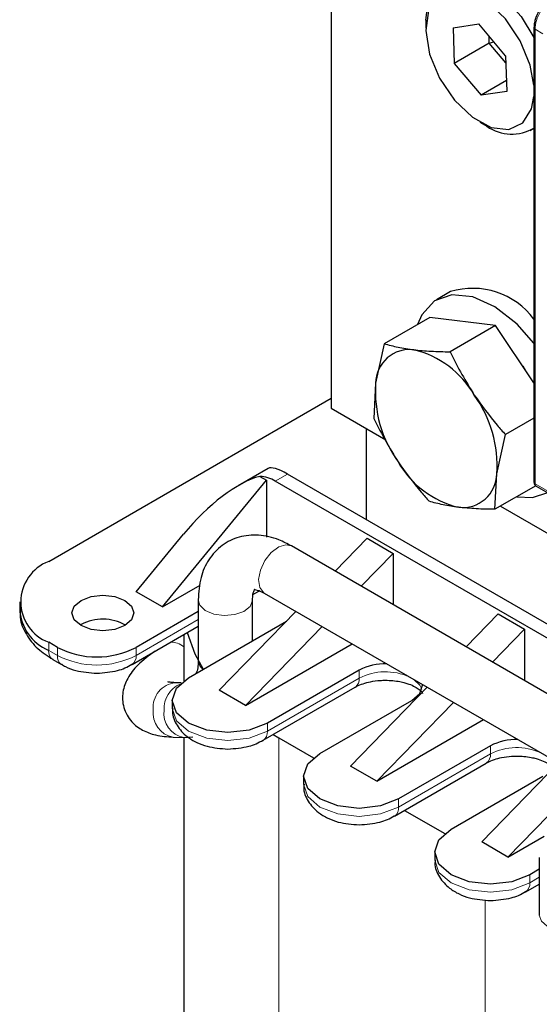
# Model space of a CAD drawing. Header units: millimetres. Extents: x 5 to 418, y 2 to 292.
# Tile 22 of 36: x 254 to 262, y 108 to 124. Entities that reach past the tile are written whole.
import ezdxf

# ---------------------------------------------------------------- set-up
doc = ezdxf.new("R2010")
doc.units = ezdxf.units.MM

msp = doc.modelspace()

# ---------------------------------------------------------------- linework, layer by layer
at = {"color": 7, "linetype": 'Continuous', "lineweight": 25}
for p, q in [((258.6422, 130.0461), (258.6422, 117.3081)), ((260.1696, 123.5796), (260.1696, 123.4489)), ((260.6137, 123.4578), (261.029, 123.5182)), ((260.6137, 123.4578), (260.6311, 122.8824)), ((261.4617, 123.0031), (261.029, 123.5182)), ((261.1968, 123.209), (261.1934, 123.3225)), ((261.9198, 123.4568), (261.9198, 116.1126)), ((261.1968, 123.209), (260.6311, 122.8824)), ((261.1968, 123.209), (261.2699, 123.2314)), ((261.4651, 122.8896), (261.1968, 123.209)), ((261.4617, 123.0031), (261.4791, 122.4277)), ((260.6311, 122.8824), (261.0638, 122.3674)), ((261.4738, 122.604), (261.0638, 122.3674)), ((261.4791, 122.4277), (261.0638, 122.3674)), ((261.0463, 121.9303), (261.1594, 121.865)), ((261.8595, 121.7956), (261.9198, 121.8304)), ((260.5707, 119.1938), (260.3445, 119.0632)), ((260.2362, 118.7768), (259.5, 118.3518)), ((261.2996, 118.6475), (260.2362, 118.7768)), ((261.2996, 118.6475), (260.5633, 118.2225)), ((261.9198, 117.7204), (261.2996, 118.6475)), ((259.5, 118.3518), (259.3601, 117.7154)), ((261.7376, 117.9928), (261.7851, 117.9217)), ((259.3601, 117.7154), (259.3317, 117.1433)), ((254.0743, 114.8339), (258.6422, 117.4709)), ((258.6422, 117.3081), (259.5227, 116.7998)), ((261.9198, 117.151), (261.4584, 116.8847)), ((259.2079, 116.9815), (259.2079, 115.5117)), ((261.3185, 116.2482), (261.4584, 116.8847)), ((257.6244, 116.3375), (257.1405, 116.0582)), ((255.9128, 114.0991), (257.5957, 116.1485)), ((257.4906, 116.2092), (257.5957, 116.1485)), ((257.5957, 116.1485), (257.5957, 115.2273)), ((264.2692, 112.5899), (257.9351, 116.2464)), ((261.29, 115.6762), (261.3185, 116.2482)), ((264.2692, 112.3613), (257.7371, 116.1321)), ((261.948, 116.056), (261.29, 115.6762)), ((261.9539, 116.0514), (268.233, 112.4266)), ((261.3795, 115.7279), (264.2692, 114.0597)), ((255.4885, 114.344), (256.2535, 115.2755)), ((259.2221, 115.2096), (258.7046, 114.6775)), ((259.2221, 115.2096), (259.6463, 114.9647)), ((264.2692, 111.4651), (257.9996, 115.0845)), ((259.6463, 114.9647), (259.1289, 114.4326)), ((259.6463, 114.9647), (259.6463, 114.1339)), ((255.9128, 114.0991), (256.5217, 114.4506)), ((255.9128, 114.0991), (255.4885, 114.344)), ((257.3771, 114.2973), (257.4729, 114.3526)), ((257.5596, 114.3224), (264.6198, 110.2467)), ((253.6057, 114.1807), (253.6057, 114.0501)), ((256.491, 114.2135), (256.491, 113.2345)), ((257.371, 113.553), (257.371, 114.2135)), ((256.491, 114.0247), (255.4885, 113.446)), ((258.0717, 114.0268), (256.832, 112.752)), ((261.3434, 113.985), (260.8259, 113.4529)), ((261.3434, 113.985), (261.7677, 113.7401)), ((254.5976, 113.8133), (254.584, 113.8052)), ((255.4223, 113.1688), (256.491, 113.7858)), ((256.3371, 112.9561), (257.9182, 113.8689)), ((258.496, 113.7818), (257.2563, 112.5071)), ((256.259, 113.6518), (256.259, 112.9047)), ((261.2502, 113.208), (261.7677, 113.7401)), ((261.7677, 113.7401), (261.7677, 112.9093)), ((254.2158, 113.446), (254.0743, 113.5276)), ((257.2563, 112.5071), (258.9802, 113.5023)), ((254.1406, 113.2505), (254.282, 113.1688)), ((255.409, 113.1623), (255.4206, 113.1679)), ((259.0948, 113.0786), (257.6099, 112.2214)), ((256.217, 112.8702), (256.1209, 112.8739)), ((257.5436, 111.9442), (259.0285, 112.8014)), ((260.1931, 112.8021), (258.9534, 111.5274)), ((257.2563, 112.5071), (256.832, 112.752)), ((256.0735, 112.5887), (256.0735, 112.4581)), ((258.4584, 111.7315), (259.9433, 112.5887)), ((259.3776, 111.2825), (260.6173, 112.5572)), ((259.3776, 111.2825), (261.1015, 112.2777)), ((257.7047, 112.0372), (257.7937, 111.9845)), ((256.0867, 111.9946), (256.2607, 111.9878)), ((256.259, 111.9879), (256.259, 95.8003)), ((256.2607, 111.9878), (256.4051, 111.9976)), ((257.5303, 111.9377), (257.5419, 111.9432)), ((257.7937, 111.9845), (258.3553, 111.6603)), ((261.2161, 111.854), (259.7312, 110.9967)), ((259.3776, 111.2825), (258.9534, 111.5274)), ((259.6649, 110.7196), (261.1498, 111.5768)), ((261.0747, 110.3028), (262.3144, 111.5775)), ((258.1948, 111.3641), (258.1948, 111.2335)), ((260.5797, 110.5069), (262.0646, 111.3641)), ((261.499, 110.0579), (262.7386, 111.3326)), ((259.8249, 110.8119), (260.4767, 110.4357)), ((261.499, 110.0579), (261.0747, 110.3028)), ((261.499, 110.0579), (262.086, 110.3968)), ((260.3161, 110.1395), (260.3161, 110.0089)), ((262.0065, 110.0498), (262.0065, 109.1189)), ((262.0065, 109.861), (261.8525, 109.7721)), ((261.7862, 109.495), (262.0065, 109.6221)), ((261.7729, 109.4885), (261.7845, 109.494))]:
    msp.add_line(p, q, dxfattribs=at)
at = {"color": 7, "linetype": 'Continuous', "lineweight": 18}
for p, q in [((261.9374, 116.0881), (261.9374, 123.4323)), ((262.0646, 123.3588), (261.9374, 123.4323)), ((257.9351, 116.2464), (257.7371, 116.1321)), ((261.9374, 116.0881), (268.2165, 112.4632)), ((256.491, 113.8941), (255.4885, 113.3153)), ((254.0743, 113.397), (254.0743, 113.5276)), ((254.2158, 113.3153), (254.2158, 113.446)), ((255.4885, 113.3153), (255.4885, 113.446)), ((254.2158, 113.3153), (254.0743, 113.397)), ((259.0948, 113.0786), (259.0948, 112.9479)), ((259.0948, 112.9479), (257.6099, 112.0907)), ((257.6099, 112.0907), (257.6099, 112.2214)), ((257.7937, 111.9845), (257.7937, 93.6613)), ((261.2161, 111.854), (261.2161, 111.7233)), ((261.2161, 111.7233), (259.7312, 110.8661)), ((259.7312, 110.8661), (259.7312, 110.9967)), ((261.8525, 109.6415), (261.8525, 109.7721)), ((262.0065, 109.7304), (261.8525, 109.6415)), ((261.1313, 109.3654), (261.1313, 91.7346))]:
    msp.add_line(p, q, dxfattribs=at)
at = {"color": 7, "linetype": 'Continuous', "lineweight": 25, "flags": 128}
for points in [[(260.1696, 123.5796), (260.2078, 123.872), (260.3385, 124.1207), (260.5496, 124.2606), (260.8204, 124.2778), (261.1244, 124.1708), (261.4319, 123.9499), (261.7126, 123.6369), (261.9198, 123.3014)], [(261.9198, 122.5281), (261.8592, 122.8534), (261.6977, 123.2447), (261.4576, 123.5997), (261.1679, 123.8753), (260.8636, 124.0386), (260.5813, 124.0696), (260.3552, 123.9647), (260.2123, 123.7366), (260.1701, 123.4127), (260.2336, 123.0321), (260.3951, 122.6408), (260.6352, 122.2859), (260.9249, 122.0102), (261.2292, 121.847), (261.5115, 121.8159), (261.7377, 121.9208), (261.8805, 122.149), (261.9198, 122.3491)], [(261.9198, 118.3602), (261.6462, 118.667), (261.2897, 118.947), (260.9295, 119.1102), (260.5948, 119.1433), (260.3127, 119.0435), (260.1062, 118.8191), (260.035, 118.6606)], [(261.641, 115.8788), (261.894, 115.8654), (262.1443, 115.9454)], [(254.5976, 114.2052), (254.7598, 114.2678), (254.9511, 114.2898), (255.1425, 114.2678), (255.3047, 114.2052), (255.4131, 114.1116), (255.4511, 114.0011), (255.4131, 113.8907), (255.3047, 113.797), (255.1425, 113.7345), (254.9511, 113.7125), (254.7598, 113.7345), (254.5976, 113.797), (254.4892, 113.8907), (254.4511, 114.0011), (254.4892, 114.1116), (254.5976, 114.2052)], [(256.3146, 113.6839), (256.4375, 113.3406), (256.5729, 113.0922)], [(257.6099, 112.2214), (257.3179, 112.1087), (256.9735, 112.0692), (256.6291, 112.1087), (256.3371, 112.2214), (256.142, 112.3899), (256.0735, 112.5887), (256.142, 112.7876), (256.3371, 112.9561)], [(259.0285, 112.8014), (259.0285, 112.8014), (259.0328, 112.8041)], [(259.9433, 112.5887), (260.0734, 112.7011), (260.1191, 112.8337), (260.1187, 112.845)], [(259.7312, 110.9967), (259.4392, 110.8841), (259.0948, 110.8446), (258.7504, 110.8841), (258.4584, 110.9967), (258.2633, 111.1653), (258.1948, 111.3641), (258.2633, 111.563), (258.4584, 111.7315)], [(261.1498, 111.5768), (261.1498, 111.5768), (261.1542, 111.5795)], [(261.8525, 109.7721), (261.5605, 109.6595), (261.2161, 109.62), (260.8717, 109.6595), (260.5797, 109.7721), (260.3846, 109.9407), (260.3161, 110.1395), (260.3846, 110.3383), (260.5797, 110.5069)]]:
    msp.add_lwpolyline(points, dxfattribs=at)
at = {"color": 7, "linetype": 'Continuous', "lineweight": 18, "flags": 128}
for points in [[(257.9996, 115.0845), (257.9111, 115.105), (257.7931, 115.0702), (257.6732, 114.9797), (257.5694, 114.847), (257.4976, 114.6925)], [(257.4976, 114.6925), (257.4687, 114.5397), (257.4872, 114.4118), (257.5502, 114.3283), (257.5596, 114.3224)], [(257.4729, 114.3526), (257.4729, 114.3526), (257.4772, 114.3553)], [(256.491, 114.2134), (256.5176, 114.1266), (256.6066, 114.0419), (256.7451, 113.9833), (256.9119, 113.9597), (257.0815, 113.9748), (257.2283, 114.0262), (257.3298, 114.1061), (257.3706, 114.2024), (257.371, 114.2166)], [(256.491, 113.2345), (256.5176, 113.1476), (256.5691, 113.0901)], [(260.1083, 112.7683), (260.0734, 112.8356), (259.9765, 112.9272)], [(257.6099, 112.0907), (257.3179, 111.9781), (256.9735, 111.9385), (256.6291, 111.9781), (256.3371, 112.0907), (256.142, 112.2593), (256.0735, 112.4581)], [(259.7312, 110.8661), (259.4392, 110.7535), (259.0948, 110.7139), (258.7504, 110.7535), (258.4584, 110.8661), (258.2633, 111.0347), (258.1948, 111.2335)], [(261.8525, 109.6415), (261.5605, 109.5289), (261.2161, 109.4893), (260.8717, 109.5289), (260.5797, 109.6415), (260.3846, 109.81), (260.3161, 110.0089)], [(262.0065, 109.1189), (262.04, 109.0217), (262.1353, 108.9393), (262.2781, 108.8843), (262.4374, 108.865)]]:
    msp.add_lwpolyline(points, dxfattribs=at)
at = {"color": 7, "linetype": 'Continuous', "lineweight": 18}
for centre, radius, start, end in [((262.5141, 123.4126), 0.5771, 148.85627, 178.0435), ((261.9485, 123.4588), 0.0287, 183.86413, 247.28041), ((261.9498, 116.1156), 0.0302, 185.6948, 245.62534), ((261.9754, 116.0832), 0.0384, 172.74417, 235.94365), ((256.0626, 113.2289), 0.2984, 48.8407, 93.94174), ((254.2311, 113.3797), 0.1578, 173.70115, 234.98667), ((254.372, 113.2979), 0.1572, 173.63423, 235.72222), ((254.8521, 114.5436), 1.3833, 242.60967, 297.39033), ((255.3325, 113.2979), 0.1571, 304.11927, 6.38009), ((259.5208, 112.1201), 0.931, 65.47213, 117.22958), ((256.1571, 112.4825), 0.3931, 95.29648, 186.03996), ((256.3696, 112.4583), 0.43, 113.46835, 183.19051), ((258.9325, 112.9326), 0.163, 307.98996, 5.41773), ((256.1592, 112.3849), 0.397, 171.8517, 259.47758), ((256.3332, 112.3781), 0.3969, 171.84801, 259.51592), ((257.4538, 112.0733), 0.1571, 304.11927, 6.38009), ((261.0538, 111.7079), 0.163, 307.98996, 5.41773), ((261.6421, 110.8955), 0.931, 65.47213, 117.22958), ((259.5793, 110.8467), 0.1532, 303.65828, 7.29567), ((261.6964, 109.624), 0.1571, 304.11927, 6.38009)]:
    msp.add_arc(centre, radius, start, end, dxfattribs=at)
at = {"color": 7, "linetype": 'Continuous', "lineweight": 25}
for centre, radius, start, end in [((261.561, 122.4338), 0.6963, 234.77065, 301.01145), ((260.9289, 118.0089), 1.2379, 36.82761, 106.81974), ((259.9111, 117.7078), 0.551, 83.23829, 179.20985), ((259.6115, 116.7482), 1.5502, 29.91765, 76.4024), ((261.3055, 117.5822), 1.9499, 176.08237, 215.77515), ((259.3731, 116.3815), 1.9499, 356.08237, 35.77515), ((261.0671, 117.2154), 1.5502, 209.91765, 256.4024), ((257.4632, 115.6883), 0.5216, 58.31429, 86.99155), ((260.7675, 116.2558), 0.551, 263.23829, 359.20985), ((254.3222, 114.1807), 0.6986, 110.78342, 249.21658), ((254.3663, 114.0996), 0.7609, 182.29377, 247.43531), ((254.9506, 113.1566), 0.7456, 60.45053, 118.25641), ((254.8521, 114.6742), 1.3833, 242.60967, 297.39033), ((259.5122, 112.2724), 0.9079, 88.3236, 117.37303), ((261.6335, 111.0478), 0.9079, 88.3236, 117.37303)]:
    msp.add_arc(centre, radius, start, end, dxfattribs=at)
for centre, major_axis, ratio, start_param, end_param in [((258.2397, 115.769), (0.6282, -0.5581), 0.2415771, 2.276173, 3.0614899), ((256.8192, 114.949), (1.0613, 1.2125), 0.398878, 0.5298398, 1.6496093)]:
    msp.add_ellipse(centre, major_axis=major_axis, ratio=ratio, start_param=start_param, end_param=end_param, dxfattribs=at)
for points, knots in [([(261.9984, 123.7237), (261.9867, 123.7017), (261.9633, 123.6579), (261.9389, 123.589), (261.9228, 123.5205), (261.9208, 123.4781), (261.9198, 123.4569)], [0, 0, 0, 0, 0.2489648, 0.4986294, 0.7489794, 1, 1, 1, 1]), ([(259.5, 118.3518), (259.572, 118.332), (259.7164, 118.2924), (259.8892, 118.2675), (259.9759, 118.2549)], [0, 0, 0, 0, 0.4981128, 1, 1, 1, 1]), ([(259.9759, 118.2549), (260.021, 118.25), (260.1112, 118.24), (260.256, 118.2305), (260.4064, 118.2244), (260.511, 118.2231), (260.5633, 118.2225)], [0, 0, 0, 0, 0.2485818, 0.4978112, 0.7486961, 1, 1, 1, 1]), ([(260.5633, 118.2225), (260.5669, 118.215), (260.6802, 117.9748), (260.8198, 117.7445), (260.9551, 117.5214)], [0, 0, 0, 0, 0.0311177, 1, 1, 1, 1]), ([(260.9551, 117.5214), (261.0746, 117.3558), (261.233, 117.1361), (261.4139, 116.9343), (261.4584, 116.8847)], [0, 0, 0, 0, 0.754038, 1, 1, 1, 1]), ([(259.3317, 117.1433), (259.3353, 117.1359), (259.4486, 116.8957), (259.5882, 116.6654), (259.7235, 116.4423)], [0, 0, 0, 0, 0.0311177, 1, 1, 1, 1]), ([(259.7235, 116.4423), (259.8429, 116.2766), (260.0013, 116.057), (260.1822, 115.8552), (260.2267, 115.8055)], [0, 0, 0, 0, 0.754038, 1, 1, 1, 1]), ([(261.9198, 116.1126), (261.9202, 116.1068), (261.9211, 116.0949), (261.928, 116.0775), (261.9388, 116.0619), (261.9489, 116.055), (261.9539, 116.0514)], [0, 0, 0, 0, 0.2304008, 0.4782323, 0.7374591, 1, 1, 1, 1]), ([(260.7026, 115.7087), (260.659, 115.7145), (260.5717, 115.7261), (260.4502, 115.749), (260.3346, 115.7753), (260.2627, 115.7954), (260.2267, 115.8055)], [0, 0, 0, 0, 0.2485818, 0.4978112, 0.7486961, 1, 1, 1, 1]), ([(261.29, 115.6762), (261.1866, 115.6778), (260.979, 115.6809), (260.795, 115.6994), (260.7026, 115.7087)], [0, 0, 0, 0, 0.4981128, 1, 1, 1, 1]), ([(257.9996, 115.0845), (257.9327, 115.1193), (257.7605, 115.2089), (257.4731, 115.2734), (257.1523, 115.2449), (256.8658, 115.1059), (256.6517, 114.8723), (256.5156, 114.569), (256.4995, 114.3363), (256.491, 114.2135)], [0, 0, 0, 0, 0.0993272, 0.2556053, 0.401167, 0.5437841, 0.6919304, 0.8373893, 1, 1, 1, 1]), ([(257.371, 114.2135), (257.3723, 114.2441), (257.3758, 114.3254), (257.4037, 114.3845), (257.4022, 114.3819), (257.4016, 114.381)], [0, 0, 0, 0, 0.2707312, 0.7199652, 1, 1, 1, 1]), ([(257.4006, 114.3808), (257.3984, 114.3802), (257.3917, 114.3783), (257.4533, 114.3775), (257.5299, 114.3378), (257.5596, 114.3224)], [0, 0, 0, 0, 0.23142563, 0.70149849, 1, 1, 1, 1]), ([(253.6193, 114.0743), (253.6153, 114.0262), (253.6033, 113.8813), (253.7034, 113.6504), (253.8824, 113.4188), (254.0586, 113.307), (254.1438, 113.2529)], [0, 0, 0, 0, 0.1446654, 0.4352371, 0.7269028, 1, 1, 1, 1]), ([(255.7952, 113.3841), (255.6966, 113.3114), (255.5177, 113.1795), (255.3523, 112.9681), (255.26, 112.7312), (255.2699, 112.4655), (255.4015, 112.2366), (255.597, 112.0956), (255.8173, 112.0167), (255.9904, 112.0025), (256.0867, 111.9946)], [0, 0, 0, 0, 0.1684735, 0.30573494, 0.41653449, 0.52576889, 0.64289542, 0.74660646, 0.85892209, 1, 1, 1, 1]), ([(254.2854, 113.1721), (254.3053, 113.1594), (254.3732, 113.1158), (254.5592, 113.0513), (254.7372, 113.0371), (254.8521, 113.0279)], [0, 0, 0, 0, 0.1275852, 0.4363825, 1, 1, 1, 1]), ([(254.8521, 113.0279), (254.9666, 113.0366), (255.1252, 113.0486), (255.3116, 113.1098), (255.3823, 113.1514), (255.4184, 113.1726)], [0, 0, 0, 0, 0.5596522, 0.7752999, 1, 1, 1, 1]), ([(256.491, 113.2345), (256.4898, 113.1907), (256.4871, 113.1018), (256.4685, 113.0519), (256.459, 113.0265)], [0, 0, 0, 0, 0.4920393, 1, 1, 1, 1]), ([(256.1209, 112.8739), (256.0883, 112.8765), (256.0194, 112.882), (256.0086, 112.8864), (256.003, 112.8887)], [0, 0, 0, 0, 0.4723303, 1, 1, 1, 1]), ([(259.0338, 112.802), (259.041, 112.8069), (259.0711, 112.8273), (259.156, 112.8601), (259.2827, 112.8947), (259.4085, 112.9114), (259.5703, 112.9167), (259.7096, 112.9035), (259.8513, 112.8698), (259.9515, 112.834), (260.0387, 112.7865), (260.0947, 112.7406), (260.1187, 112.7059), (260.1187, 112.7035), (260.1187, 112.7023)], [0, 0, 0, 0, 0.0274711, 0.1143157, 0.1975435, 0.3010202, 0.3522885, 0.4993674, 0.5569343, 0.6461873, 0.7324234, 0.8185403, 0.9065835, 1, 1, 1, 1]), ([(256.0814, 112.4582), (256.079, 112.4415), (256.0655, 112.3474), (256.1422, 112.1741), (256.2869, 112.0115), (256.4618, 111.9076), (256.6787, 111.8248), (256.8578, 111.8117), (256.9735, 111.8033)], [0, 0, 0, 0, 0.0429916, 0.2417958, 0.4512721, 0.5994925, 0.7412549, 1, 1, 1, 1]), ([(256.9735, 111.8033), (257.0879, 111.8119), (257.2465, 111.824), (257.4329, 111.8852), (257.5036, 111.9268), (257.5397, 111.948)], [0, 0, 0, 0, 0.5596522, 0.7752999, 1, 1, 1, 1]), ([(261.1552, 111.5774), (261.1624, 111.5823), (261.1924, 111.6027), (261.2773, 111.6355), (261.404, 111.6701), (261.5298, 111.6868), (261.6916, 111.6921), (261.8309, 111.6788), (261.9726, 111.6452), (262.0728, 111.6094), (262.16, 111.5618), (262.216, 111.516), (262.24, 111.4813), (262.24, 111.4789), (262.24, 111.4777)], [0, 0, 0, 0, 0.0274711, 0.1143157, 0.1975435, 0.3010202, 0.3522885, 0.4993674, 0.5569343, 0.6461873, 0.7324234, 0.8185403, 0.9065835, 1, 1, 1, 1]), ([(258.2027, 111.2336), (258.2003, 111.2169), (258.1869, 111.1228), (258.2635, 110.9495), (258.4082, 110.7869), (258.5831, 110.683), (258.8001, 110.6002), (258.9791, 110.5871), (259.0948, 110.5787)], [0, 0, 0, 0, 0.04299165, 0.24179582, 0.45127211, 0.59949249, 0.74125493, 1, 1, 1, 1]), ([(259.0948, 110.5787), (259.2093, 110.5873), (259.3678, 110.5994), (259.5543, 110.6606), (259.6251, 110.7023), (259.6613, 110.7236)], [0, 0, 0, 0, 0.5593237, 0.7748447, 1, 1, 1, 1]), ([(260.324, 110.009), (260.3216, 109.9923), (260.3082, 109.8982), (260.3848, 109.7249), (260.5295, 109.5623), (260.7044, 109.4584), (260.9214, 109.3756), (261.1004, 109.3625), (261.2161, 109.354)], [0, 0, 0, 0, 0.04299165, 0.24179582, 0.45127211, 0.59949249, 0.74125493, 1, 1, 1, 1]), ([(261.2161, 109.354), (261.3306, 109.3627), (261.4891, 109.3747), (261.6756, 109.4359), (261.7462, 109.4776), (261.7823, 109.4988)], [0, 0, 0, 0, 0.5596522, 0.7752999, 1, 1, 1, 1])]:
    msp.add_open_spline(points, degree=3, knots=knots, dxfattribs=at)

doc.saveas('drawing.dxf')
